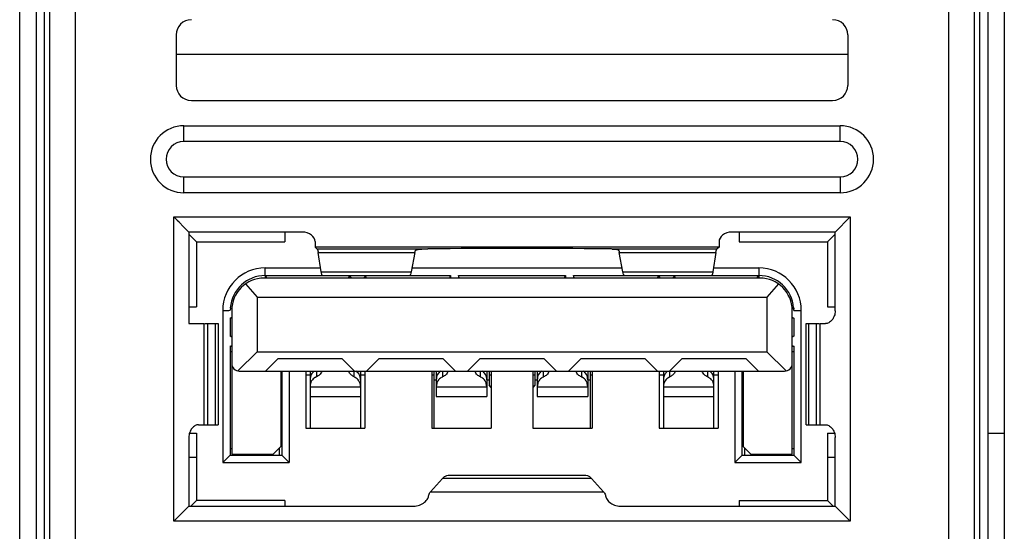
# Model space of a CAD drawing. Header units: millimetres. Extents: x -1307 to -343, y 47 to 438.
# Tile 9 of 19: x -1102 to -1083, y 84 to 94. Entities that reach past the tile are written whole.
import ezdxf

# ---------------------------------------------------------------- set-up
doc = ezdxf.new("R2010")
doc.units = ezdxf.units.MM
doc.header["$LTSCALE"] = 23.1
doc.layers.add('00_COMPONENTS', color=7, linetype='CONTINUOUS')

msp = doc.modelspace()

# ---------------------------------------------------------------- linework, layer by layer
at = {"layer": '00_COMPONENTS', "color": 0}
for p, q in [((-1102.212, 74.384), (-1102.212, 105.334)), ((-1082.712, 105.334), (-1082.712, 74.384)), ((-1101.112, 104.777), (-1101.112, 75.164)), ((-1083.812, 75.164), (-1083.812, 104.777)), ((-1101.612, 75.164), (-1101.612, 104.385)), ((-1083.312, 104.385), (-1083.312, 75.164)), ((-1101.887, 103.864), (-1101.887, 75.164)), ((-1083.037, 103.864), (-1083.037, 75.164)), ((-1101.729, 95.278), (-1101.729, 83.15)), ((-1083.195, 83.15), (-1083.195, 95.278)), ((-1099.112, 93.694), (-1099.112, 92.696)), ((-1085.812, 93.694), (-1085.812, 92.696)), ((-1099.112, 93.314), (-1085.812, 93.314)), ((-1098.812, 92.396), (-1086.112, 92.396)), ((-1098.962, 91.584), (-1098.962, 91.896)), ((-1098.962, 91.896), (-1085.962, 91.896)), ((-1085.962, 91.584), (-1085.962, 91.896)), ((-1085.962, 91.584), (-1098.962, 91.584)), ((-1098.962, 90.572), (-1098.962, 90.884)), ((-1098.962, 90.884), (-1085.962, 90.884)), ((-1085.962, 90.884), (-1085.962, 90.572)), ((-1085.962, 90.572), (-1098.962, 90.572)), ((-1099.162, 84.074), (-1099.162, 90.094)), ((-1098.862, 89.794), (-1099.162, 90.094)), ((-1099.162, 90.094), (-1085.762, 90.094)), ((-1086.062, 89.794), (-1085.762, 90.094)), ((-1085.762, 90.094), (-1085.762, 84.074)), ((-1099.055, 89.987), (-1099.09, 90.022)), ((-1085.869, 89.987), (-1085.834, 90.022)), ((-1098.922, 89.854), (-1098.954, 89.886)), ((-1098.862, 89.794), (-1098.862, 87.984)), ((-1096.612, 89.794), (-1098.862, 89.794)), ((-1098.712, 89.604), (-1098.862, 89.754)), ((-1096.962, 89.794), (-1096.962, 89.604)), ((-1086.062, 89.794), (-1088.112, 89.794)), ((-1087.962, 89.794), (-1087.962, 89.604)), ((-1086.062, 89.754), (-1086.212, 89.604)), ((-1086.062, 88.234), (-1086.062, 89.794)), ((-1086.002, 89.854), (-1085.97, 89.886)), ((-1098.712, 89.604), (-1098.712, 88.314)), ((-1098.712, 89.604), (-1096.962, 89.604)), ((-1096.362, 89.605), (-1096.362, 89.495)), ((-1088.362, 89.604), (-1088.362, 89.495)), ((-1087.962, 89.604), (-1086.212, 89.604)), ((-1086.212, 89.604), (-1086.212, 88.314)), ((-1096.319, 89.459), (-1096.362, 89.495)), ((-1088.362, 89.495), (-1096.362, 89.495)), ((-1094.246, 89.459), (-1096.319, 89.459)), ((-1096.239, 89.006), (-1096.299, 89.389)), ((-1096.299, 89.389), (-1094.386, 89.389)), ((-1094.386, 89.389), (-1094.459, 89.006)), ((-1088.404, 89.459), (-1090.478, 89.459)), ((-1090.265, 89.006), (-1090.338, 89.389)), ((-1090.338, 89.389), (-1088.424, 89.389)), ((-1088.424, 89.389), (-1088.485, 89.006)), ((-1088.362, 89.495), (-1088.404, 89.459)), ((-1097.352, 88.934), (-1097.352, 89.084)), ((-1097.352, 89.084), (-1096.251, 89.084)), ((-1097.352, 88.934), (-1097.352, 88.884)), ((-1097.313, 88.884), (-1097.352, 88.934)), ((-1097.352, 88.934), (-1093.677, 88.934)), ((-1096.239, 89.006), (-1094.459, 89.006)), ((-1095.701, 88.884), (-1095.682, 88.934)), ((-1095.682, 88.934), (-1095.682, 88.884)), ((-1095.682, 88.934), (-1095.644, 88.884)), ((-1095.362, 88.934), (-1095.399, 88.884)), ((-1095.362, 88.934), (-1095.362, 88.884)), ((-1095.343, 88.884), (-1095.362, 88.934)), ((-1094.444, 89.084), (-1090.28, 89.084)), ((-1093.694, 88.89), (-1093.677, 88.934)), ((-1093.677, 88.934), (-1093.677, 88.884)), ((-1093.522, 88.934), (-1093.522, 88.884)), ((-1093.505, 88.89), (-1093.522, 88.934)), ((-1093.522, 88.934), (-1091.402, 88.934)), ((-1091.419, 88.89), (-1091.402, 88.934)), ((-1091.402, 88.934), (-1091.402, 88.884)), ((-1091.247, 88.934), (-1091.247, 88.884)), ((-1091.23, 88.89), (-1091.247, 88.934)), ((-1091.247, 88.934), (-1087.572, 88.934)), ((-1090.265, 89.006), (-1088.485, 89.006)), ((-1089.581, 88.884), (-1089.562, 88.934)), ((-1089.562, 88.934), (-1089.562, 88.884)), ((-1089.524, 88.884), (-1089.562, 88.934)), ((-1089.242, 88.934), (-1089.279, 88.884)), ((-1089.242, 88.934), (-1089.242, 88.884)), ((-1089.223, 88.884), (-1089.242, 88.934)), ((-1088.472, 89.084), (-1087.572, 89.084)), ((-1087.61, 88.884), (-1087.572, 88.934)), ((-1087.572, 89.084), (-1087.572, 88.934)), ((-1087.572, 88.934), (-1087.572, 88.884)), ((-1097.74, 88.767), (-1097.512, 88.509)), ((-1087.552, 88.884), (-1097.372, 88.884)), ((-1087.184, 88.767), (-1087.412, 88.509)), ((-1097.512, 88.509), (-1097.512, 87.424)), ((-1097.512, 88.509), (-1087.412, 88.509)), ((-1087.412, 88.509), (-1087.412, 87.424)), ((-1098.862, 88.314), (-1098.712, 88.314)), ((-1098.192, 88.244), (-1098.192, 85.234)), ((-1098.04, 88.293), (-1098.041, 88.27)), ((-1098.04, 88.293), (-1098.011, 88.275)), ((-1098.012, 88.244), (-1098.012, 85.404)), ((-1086.913, 88.275), (-1086.884, 88.293)), ((-1086.912, 85.404), (-1086.912, 88.244)), ((-1086.882, 88.244), (-1086.732, 88.244)), ((-1086.732, 85.234), (-1086.732, 88.244)), ((-1086.212, 88.314), (-1086.062, 88.314)), ((-1098.862, 87.984), (-1098.562, 87.984)), ((-1098.562, 87.984), (-1098.562, 85.984)), ((-1098.545, 87.984), (-1098.284, 87.984)), ((-1098.485, 85.984), (-1098.485, 87.984)), ((-1098.332, 85.984), (-1098.332, 87.984)), ((-1098.284, 87.984), (-1098.284, 85.984)), ((-1098.042, 88.094), (-1098.012, 88.113)), ((-1098.042, 88.094), (-1098.042, 87.734)), ((-1086.912, 88.113), (-1086.882, 88.094)), ((-1086.882, 88.094), (-1086.882, 87.734)), ((-1086.64, 87.984), (-1086.64, 85.984)), ((-1086.639, 87.984), (-1086.378, 87.984)), ((-1086.592, 87.984), (-1086.592, 85.984)), ((-1086.438, 87.984), (-1086.438, 85.984)), ((-1086.362, 85.984), (-1086.362, 87.984)), ((-1086.362, 87.984), (-1086.252, 87.984)), ((-1098.012, 87.715), (-1098.042, 87.734)), ((-1086.882, 87.734), (-1086.912, 87.715)), ((-1098.042, 87.534), (-1098.012, 87.553)), ((-1098.042, 87.534), (-1098.042, 85.384)), ((-1098.042, 87.534), (-1098.012, 87.534)), ((-1098.042, 87.434), (-1098.012, 87.434)), ((-1097.512, 87.424), (-1097.889, 87.047)), ((-1097.512, 87.424), (-1087.412, 87.424)), ((-1087.412, 87.424), (-1087.034, 87.047)), ((-1086.912, 87.553), (-1086.882, 87.534)), ((-1086.912, 87.534), (-1086.882, 87.534)), ((-1086.912, 87.434), (-1086.882, 87.434)), ((-1086.882, 87.534), (-1086.882, 85.384)), ((-1097.094, 87.294), (-1097.344, 87.044)), ((-1097.094, 87.294), (-1095.829, 87.294)), ((-1095.579, 87.044), (-1095.829, 87.294)), ((-1095.094, 87.294), (-1095.344, 87.044)), ((-1095.094, 87.294), (-1093.829, 87.294)), ((-1093.579, 87.044), (-1093.829, 87.294)), ((-1093.094, 87.294), (-1093.344, 87.044)), ((-1093.094, 87.294), (-1091.829, 87.294)), ((-1091.579, 87.044), (-1091.829, 87.294)), ((-1091.094, 87.294), (-1091.344, 87.044)), ((-1091.094, 87.294), (-1089.829, 87.294)), ((-1089.579, 87.044), (-1089.829, 87.294)), ((-1089.094, 87.294), (-1089.344, 87.044)), ((-1089.094, 87.294), (-1087.829, 87.294)), ((-1087.579, 87.044), (-1087.829, 87.294)), ((-1097.862, 87.044), (-1087.062, 87.044)), ((-1097.042, 87.044), (-1097.042, 85.554)), ((-1097.022, 87.038), (-1097.042, 87.003)), ((-1097.042, 86.972), (-1097.022, 86.972)), ((-1097.022, 87.038), (-1097.022, 85.384)), ((-1096.872, 87.044), (-1096.872, 85.234)), ((-1096.547, 87.044), (-1096.547, 85.914)), ((-1096.547, 86.972), (-1096.462, 86.972)), ((-1096.462, 87.044), (-1096.462, 85.914)), ((-1096.337, 87.044), (-1096.337, 86.929)), ((-1095.587, 86.929), (-1095.587, 87.044)), ((-1095.462, 87.044), (-1095.462, 85.914)), ((-1095.462, 86.972), (-1095.377, 86.972)), ((-1095.377, 87.044), (-1095.377, 85.914)), ((-1094.047, 87.044), (-1094.047, 85.914)), ((-1094.047, 86.972), (-1094.012, 86.972)), ((-1094.012, 87.045), (-1094.012, 85.914)), ((-1093.962, 87.044), (-1093.962, 86.539)), ((-1093.837, 87.044), (-1093.837, 86.929)), ((-1093.087, 86.929), (-1093.087, 87.044)), ((-1092.962, 87.044), (-1092.962, 86.539)), ((-1092.912, 87.045), (-1092.912, 86.769)), ((-1092.912, 86.972), (-1092.877, 86.972)), ((-1092.877, 87.044), (-1092.877, 85.914)), ((-1092.047, 87.044), (-1092.047, 85.914)), ((-1092.047, 86.972), (-1092.012, 86.972)), ((-1092.012, 87.045), (-1092.012, 86.769)), ((-1091.962, 87.044), (-1091.962, 86.539)), ((-1091.837, 86.929), (-1091.837, 87.044)), ((-1091.087, 87.044), (-1091.087, 86.929)), ((-1090.962, 87.044), (-1090.962, 86.539)), ((-1090.912, 87.045), (-1090.912, 85.914)), ((-1090.912, 86.972), (-1090.877, 86.972)), ((-1090.877, 87.044), (-1090.877, 85.914)), ((-1089.547, 87.044), (-1089.547, 85.914)), ((-1089.547, 86.972), (-1089.462, 86.972)), ((-1089.462, 87.044), (-1089.462, 85.914)), ((-1089.337, 86.929), (-1089.337, 87.044)), ((-1088.587, 87.044), (-1088.587, 86.929)), ((-1088.462, 85.914), (-1088.462, 87.044)), ((-1088.462, 86.972), (-1088.377, 86.972)), ((-1088.377, 87.044), (-1088.377, 85.914)), ((-1088.052, 87.044), (-1088.052, 85.234)), ((-1087.902, 85.384), (-1087.902, 87.038)), ((-1087.902, 87.038), (-1087.882, 87.003)), ((-1087.902, 86.972), (-1087.882, 86.972)), ((-1087.882, 87.044), (-1087.882, 85.554)), ((-1094.012, 86.869), (-1093.962, 86.869)), ((-1092.962, 86.869), (-1092.912, 86.869)), ((-1092.012, 86.869), (-1091.962, 86.869)), ((-1090.962, 86.869), (-1090.912, 86.869)), ((-1096.462, 86.736), (-1095.462, 86.736)), ((-1093.962, 86.736), (-1092.962, 86.736)), ((-1092.877, 86.717), (-1092.912, 86.769)), ((-1092.012, 86.769), (-1092.047, 86.717)), ((-1091.962, 86.736), (-1090.962, 86.736)), ((-1089.462, 86.736), (-1088.462, 86.736)), ((-1096.462, 86.539), (-1095.462, 86.539)), ((-1093.962, 86.539), (-1092.962, 86.539)), ((-1091.962, 86.539), (-1090.962, 86.539)), ((-1089.462, 86.539), (-1088.462, 86.539)), ((-1098.85, 85.814), (-1098.712, 85.814)), ((-1098.712, 85.814), (-1098.712, 84.484)), ((-1098.672, 85.984), (-1098.284, 85.984)), ((-1096.547, 85.914), (-1095.377, 85.914)), ((-1094.047, 85.914), (-1092.877, 85.914)), ((-1092.047, 85.914), (-1090.877, 85.914)), ((-1089.547, 85.914), (-1088.377, 85.914)), ((-1086.639, 85.984), (-1086.252, 85.984)), ((-1086.212, 85.814), (-1086.212, 84.484)), ((-1086.212, 85.814), (-1086.073, 85.814)), ((-1083.037, 85.814), (-1082.712, 85.814)), ((-1098.862, 85.734), (-1098.862, 84.374)), ((-1086.062, 84.374), (-1086.062, 85.734)), ((-1098.042, 85.514), (-1098.012, 85.514)), ((-1097.192, 85.404), (-1097.042, 85.554)), ((-1097.072, 85.524), (-1097.072, 85.384)), ((-1087.882, 85.554), (-1087.732, 85.404)), ((-1087.852, 85.384), (-1087.852, 85.524)), ((-1086.912, 85.514), (-1086.882, 85.514)), ((-1098.862, 85.344), (-1098.712, 85.344)), ((-1098.192, 85.234), (-1098.042, 85.384)), ((-1098.192, 85.234), (-1096.872, 85.234)), ((-1098.042, 85.384), (-1097.022, 85.384)), ((-1098.012, 85.404), (-1097.192, 85.404)), ((-1097.787, 85.404), (-1097.802, 85.384)), ((-1097.502, 85.384), (-1097.517, 85.404)), ((-1096.872, 85.234), (-1097.022, 85.384)), ((-1087.902, 85.384), (-1088.052, 85.234)), ((-1088.052, 85.234), (-1086.732, 85.234)), ((-1087.902, 85.384), (-1086.882, 85.384)), ((-1087.732, 85.404), (-1086.912, 85.404)), ((-1087.407, 85.404), (-1087.422, 85.384)), ((-1087.122, 85.384), (-1087.137, 85.404)), ((-1086.732, 85.234), (-1086.882, 85.384)), ((-1086.212, 85.344), (-1086.062, 85.344)), ((-1093.837, 84.923), (-1094.076, 84.656)), ((-1090.887, 84.923), (-1093.837, 84.923)), ((-1093.725, 84.984), (-1090.998, 84.984)), ((-1090.647, 84.656), (-1090.887, 84.923)), ((-1094.076, 84.656), (-1090.647, 84.656)), ((-1098.822, 84.374), (-1098.712, 84.484)), ((-1096.962, 84.484), (-1098.712, 84.484)), ((-1096.962, 84.484), (-1096.962, 84.374)), ((-1087.962, 84.484), (-1087.962, 84.374)), ((-1087.962, 84.484), (-1086.212, 84.484)), ((-1086.102, 84.374), (-1086.212, 84.484)), ((-1099.162, 84.074), (-1098.862, 84.374)), ((-1098.862, 84.374), (-1094.41, 84.374)), ((-1090.314, 84.374), (-1086.062, 84.374)), ((-1086.062, 84.374), (-1085.762, 84.074)), ((-1086.002, 84.314), (-1085.97, 84.282)), ((-1085.762, 84.074), (-1099.162, 84.074)), ((-1085.869, 84.181), (-1085.834, 84.146))]:
    msp.add_line(p, q, dxfattribs=at)
for centre, radius, start, end in [((-1098.812, 93.694), 0.3, 90, 180), ((-1086.112, 93.694), 0.3, 0, 90), ((-1098.812, 92.696), 0.3, 180, 270), ((-1086.112, 92.696), 0.3, 270, 0), ((-1098.962, 91.234), 0.662, 90, 270), ((-1085.962, 91.234), 0.662, 270, 90), ((-1098.962, 91.234), 0.35, 90, 270), ((-1085.962, 91.234), 0.35, 270, 90), ((-1092.362, -102.168), 191.638, 89.47082, 90.529), ((-1097.352, 88.244), 0.84, 90, 180), ((-1097.352, 88.244), 0.69, 90, 175.9348), ((-1087.572, 88.244), 0.84, 0, 90), ((-1087.572, 88.244), 0.69, 4.0652, 90), ((-1097.372, 88.244), 0.64, 90, 180), ((-1087.552, 88.244), 0.64, 0, 90), ((-1097.383, 88.245), 0.659, 177.8226, 179.7843), ((-1087.608, 88.243), 0.726, 0.0519, 2.0158), ((-1097.862, 87.194), 0.15, 180, 270), ((-1087.062, 87.194), 0.15, 270, 0), ((-1095.507, 87.118), 0.204, 202.7056, 208.4497), ((-1089.253, 86.878), 0.209, 129.8763, 140.6866), ((-1089.417, 87.118), 0.204, 331.5503, 337.2944), ((-1096.261, 86.748), 0.196, 112.7677, 118.4919), ((-1095.663, 86.748), 0.196, 61.5081, 67.2328), ((-1093.761, 86.748), 0.196, 112.7677, 118.4919), ((-1093.163, 86.748), 0.196, 61.5081, 67.2328), ((-1091.761, 86.748), 0.196, 112.7672, 118.4918), ((-1091.163, 86.748), 0.196, 61.5081, 67.2323), ((-1089.261, 86.748), 0.196, 112.7672, 118.4918), ((-1088.663, 86.748), 0.196, 61.5081, 67.2323)]:
    msp.add_arc(centre, radius, start, end, dxfattribs=at)
for points, knots in [([(-1096.362, 89.605), (-1096.363, 89.653), (-1096.434, 89.758), (-1096.548, 89.794), (-1096.612, 89.794)], [0, 0, 0, 0, 0.431639, 1, 1, 1, 1]), ([(-1088.112, 89.794), (-1088.175, 89.794), (-1088.289, 89.758), (-1088.361, 89.653), (-1088.362, 89.604)], [0, 0, 0, 0, 0.568389, 1, 1, 1, 1]), ([(-1096.319, 89.459), (-1096.319, 89.459), (-1096.317, 89.457), (-1096.316, 89.455), (-1096.315, 89.453)], [0, 0, 0, 0, 0.201307, 1, 1, 1, 1]), ([(-1096.315, 89.453), (-1096.312, 89.448), (-1096.308, 89.435), (-1096.305, 89.421), (-1096.304, 89.413)], [0, 0, 0, 0, 0.405109, 1, 1, 1, 1]), ([(-1096.304, 89.413), (-1096.303, 89.412), (-1096.302, 89.403), (-1096.3, 89.395), (-1096.299, 89.389)], [0, 0, 0, 0, 0.231655, 1, 1, 1, 1]), ([(-1094.386, 89.389), (-1094.386, 89.392), (-1094.384, 89.403), (-1094.381, 89.413), (-1094.379, 89.421)], [0, 0, 0, 0, 0.27542, 1, 1, 1, 1]), ([(-1094.379, 89.421), (-1094.379, 89.422), (-1094.377, 89.428), (-1094.372, 89.433), (-1094.369, 89.436)], [0, 0, 0, 0, 0.236813, 1, 1, 1, 1]), ([(-1094.369, 89.436), (-1094.363, 89.44), (-1094.348, 89.447), (-1094.307, 89.456), (-1094.272, 89.458), (-1094.246, 89.459)], [0, 0, 0, 0, 0.167735, 0.390659, 1, 1, 1, 1]), ([(-1094.246, 89.459), (-1094.237, 89.459), (-1094.199, 89.461), (-1094.161, 89.461), (-1094.132, 89.462)], [0, 0, 0, 0, 0.233067, 1, 1, 1, 1]), ([(-1090.478, 89.459), (-1090.487, 89.459), (-1090.525, 89.461), (-1090.563, 89.461), (-1090.592, 89.462)], [0, 0, 0, 0, 0.233107, 1, 1, 1, 1]), ([(-1090.478, 89.459), (-1090.46, 89.459), (-1090.428, 89.457), (-1090.384, 89.451), (-1090.349, 89.437), (-1090.345, 89.421)], [0, 0, 0, 0, 0.367639, 0.658543, 1, 1, 1, 1]), ([(-1090.345, 89.421), (-1090.344, 89.418), (-1090.341, 89.408), (-1090.339, 89.397), (-1090.338, 89.389)], [0, 0, 0, 0, 0.22457, 1, 1, 1, 1]), ([(-1088.424, 89.389), (-1088.423, 89.398), (-1088.42, 89.414), (-1088.415, 89.435), (-1088.411, 89.45), (-1088.407, 89.457), (-1088.404, 89.459)], [0, 0, 0, 0, 0.376475, 0.668109, 0.874606, 1, 1, 1, 1]), ([(-1096.216, 88.934), (-1096.218, 88.934), (-1096.224, 88.941), (-1096.228, 88.955), (-1096.234, 88.977), (-1096.237, 88.995), (-1096.239, 89.006)], [0, 0, 0, 0, 0.096531, 0.288351, 0.589581, 1, 1, 1, 1]), ([(-1094.459, 89.006), (-1094.462, 88.988), (-1094.468, 88.964), (-1094.477, 88.94), (-1094.484, 88.934), (-1094.487, 88.934)], [0, 0, 0, 0, 0.699996, 0.893457, 1, 1, 1, 1]), ([(-1090.237, 88.934), (-1090.24, 88.934), (-1090.246, 88.94), (-1090.256, 88.964), (-1090.261, 88.988), (-1090.265, 89.006)], [0, 0, 0, 0, 0.106544, 0.300003, 1, 1, 1, 1]), ([(-1088.485, 89.006), (-1088.486, 88.995), (-1088.489, 88.977), (-1088.495, 88.955), (-1088.5, 88.941), (-1088.506, 88.934), (-1088.508, 88.934)], [0, 0, 0, 0, 0.410418, 0.711649, 0.903469, 1, 1, 1, 1]), ([(-1098.192, 88.244), (-1098.179, 88.245), (-1098.148, 88.246), (-1098.098, 88.245), (-1098.061, 88.246), (-1098.042, 88.247)], [0, 0, 0, 0, 0.25005, 0.624989, 1, 1, 1, 1]), ([(-1086.062, 88.234), (-1086.062, 88.201), (-1086.073, 88.136), (-1086.119, 88.054), (-1086.181, 88), (-1086.23, 87.984), (-1086.252, 87.984)], [0, 0, 0, 0, 0.290325, 0.566515, 0.808414, 1, 1, 1, 1]), ([(-1096.378, 87.044), (-1096.403, 87.026), (-1096.435, 86.988), (-1096.458, 86.927), (-1096.461, 86.892), (-1096.462, 86.874)], [0, 0, 0, 0, 0.47287, 0.726351, 1, 1, 1, 1]), ([(-1096.229, 87.039), (-1096.239, 87.014), (-1096.269, 86.969), (-1096.313, 86.939), (-1096.337, 86.929)], [0, 0, 0, 0, 0.514492, 1, 1, 1, 1]), ([(-1095.587, 86.929), (-1095.607, 86.938), (-1095.647, 86.963), (-1095.675, 87), (-1095.686, 87.021)], [0, 0, 0, 0, 0.487917, 1, 1, 1, 1]), ([(-1095.462, 86.874), (-1095.462, 86.892), (-1095.466, 86.927), (-1095.489, 86.988), (-1095.521, 87.026), (-1095.546, 87.044)], [0, 0, 0, 0, 0.273647, 0.527129, 1, 1, 1, 1]), ([(-1093.878, 87.044), (-1093.903, 87.026), (-1093.935, 86.988), (-1093.958, 86.927), (-1093.961, 86.892), (-1093.962, 86.874)], [0, 0, 0, 0, 0.47287, 0.726351, 1, 1, 1, 1]), ([(-1093.729, 87.039), (-1093.739, 87.014), (-1093.769, 86.969), (-1093.813, 86.939), (-1093.837, 86.929)], [0, 0, 0, 0, 0.514492, 1, 1, 1, 1]), ([(-1093.087, 86.929), (-1093.11, 86.939), (-1093.155, 86.969), (-1093.185, 87.014), (-1093.195, 87.039)], [0, 0, 0, 0, 0.4855, 1, 1, 1, 1]), ([(-1092.962, 86.874), (-1092.962, 86.892), (-1092.966, 86.927), (-1092.989, 86.988), (-1093.021, 87.026), (-1093.046, 87.044)], [0, 0, 0, 0, 0.273647, 0.527129, 1, 1, 1, 1]), ([(-1091.878, 87.044), (-1091.903, 87.026), (-1091.935, 86.988), (-1091.958, 86.927), (-1091.961, 86.892), (-1091.962, 86.874)], [0, 0, 0, 0, 0.472871, 0.726353, 1, 1, 1, 1]), ([(-1091.729, 87.039), (-1091.739, 87.014), (-1091.769, 86.969), (-1091.813, 86.939), (-1091.837, 86.929)], [0, 0, 0, 0, 0.5145, 1, 1, 1, 1]), ([(-1091.087, 86.929), (-1091.11, 86.939), (-1091.155, 86.969), (-1091.185, 87.014), (-1091.195, 87.039)], [0, 0, 0, 0, 0.485508, 1, 1, 1, 1]), ([(-1090.962, 86.874), (-1090.962, 86.892), (-1090.966, 86.927), (-1090.989, 86.988), (-1091.021, 87.026), (-1091.046, 87.044)], [0, 0, 0, 0, 0.273649, 0.52713, 1, 1, 1, 1]), ([(-1089.414, 87.01), (-1089.429, 86.992), (-1089.454, 86.949), (-1089.461, 86.9), (-1089.462, 86.874)], [0, 0, 0, 0, 0.477908, 1, 1, 1, 1]), ([(-1089.237, 87.021), (-1089.249, 87), (-1089.277, 86.963), (-1089.316, 86.938), (-1089.337, 86.929)], [0, 0, 0, 0, 0.512083, 1, 1, 1, 1]), ([(-1088.587, 86.929), (-1088.61, 86.939), (-1088.655, 86.969), (-1088.685, 87.014), (-1088.695, 87.039)], [0, 0, 0, 0, 0.485508, 1, 1, 1, 1]), ([(-1088.462, 86.874), (-1088.462, 86.892), (-1088.466, 86.927), (-1088.489, 86.988), (-1088.521, 87.026), (-1088.546, 87.044)], [0, 0, 0, 0, 0.273649, 0.52713, 1, 1, 1, 1]), ([(-1096.355, 86.921), (-1096.385, 86.904), (-1096.426, 86.865), (-1096.456, 86.796), (-1096.461, 86.757), (-1096.462, 86.736)], [0, 0, 0, 0, 0.470391, 0.72444, 1, 1, 1, 1]), ([(-1095.462, 86.736), (-1095.462, 86.757), (-1095.467, 86.796), (-1095.498, 86.865), (-1095.539, 86.904), (-1095.569, 86.921)], [0, 0, 0, 0, 0.275559, 0.52961, 1, 1, 1, 1]), ([(-1093.855, 86.921), (-1093.885, 86.904), (-1093.926, 86.865), (-1093.956, 86.796), (-1093.961, 86.757), (-1093.962, 86.736)], [0, 0, 0, 0, 0.470391, 0.72444, 1, 1, 1, 1]), ([(-1092.962, 86.736), (-1092.962, 86.757), (-1092.967, 86.796), (-1092.998, 86.865), (-1093.039, 86.904), (-1093.069, 86.921)], [0, 0, 0, 0, 0.275559, 0.52961, 1, 1, 1, 1]), ([(-1091.855, 86.921), (-1091.885, 86.904), (-1091.926, 86.865), (-1091.956, 86.796), (-1091.961, 86.757), (-1091.962, 86.736)], [0, 0, 0, 0, 0.47039, 0.724441, 1, 1, 1, 1]), ([(-1090.962, 86.736), (-1090.962, 86.757), (-1090.967, 86.796), (-1090.998, 86.865), (-1091.039, 86.904), (-1091.069, 86.921)], [0, 0, 0, 0, 0.27556, 0.529609, 1, 1, 1, 1]), ([(-1089.355, 86.921), (-1089.385, 86.904), (-1089.426, 86.865), (-1089.456, 86.796), (-1089.461, 86.757), (-1089.462, 86.736)], [0, 0, 0, 0, 0.47039, 0.724441, 1, 1, 1, 1]), ([(-1088.462, 86.736), (-1088.462, 86.757), (-1088.467, 86.796), (-1088.498, 86.865), (-1088.539, 86.904), (-1088.569, 86.921)], [0, 0, 0, 0, 0.27556, 0.529609, 1, 1, 1, 1]), ([(-1098.672, 85.984), (-1098.694, 85.984), (-1098.743, 85.968), (-1098.805, 85.914), (-1098.851, 85.832), (-1098.862, 85.767), (-1098.862, 85.734)], [0, 0, 0, 0, 0.191524, 0.433418, 0.709644, 1, 1, 1, 1]), ([(-1086.252, 85.984), (-1086.23, 85.984), (-1086.181, 85.968), (-1086.119, 85.914), (-1086.073, 85.832), (-1086.062, 85.767), (-1086.062, 85.734)], [0, 0, 0, 0, 0.191546, 0.433421, 0.709632, 1, 1, 1, 1]), ([(-1093.837, 84.923), (-1093.821, 84.941), (-1093.788, 84.971), (-1093.745, 84.984), (-1093.725, 84.984)], [0, 0, 0, 0, 0.552268, 1, 1, 1, 1]), ([(-1090.998, 84.984), (-1090.979, 84.984), (-1090.936, 84.971), (-1090.903, 84.941), (-1090.887, 84.923)], [0, 0, 0, 0, 0.447732, 1, 1, 1, 1]), ([(-1094.112, 84.592), (-1094.107, 84.605), (-1094.097, 84.627), (-1094.084, 84.648), (-1094.076, 84.656)], [0, 0, 0, 0, 0.562694, 1, 1, 1, 1]), ([(-1090.647, 84.656), (-1090.64, 84.648), (-1090.627, 84.627), (-1090.617, 84.605), (-1090.612, 84.592)], [0, 0, 0, 0, 0.437306, 1, 1, 1, 1]), ([(-1094.41, 84.374), (-1094.37, 84.374), (-1094.292, 84.388), (-1094.195, 84.441), (-1094.131, 84.512), (-1094.112, 84.568), (-1094.112, 84.592)], [0, 0, 0, 0, 0.296925, 0.578581, 0.81999, 1, 1, 1, 1]), ([(-1090.612, 84.592), (-1090.611, 84.568), (-1090.593, 84.512), (-1090.529, 84.441), (-1090.431, 84.388), (-1090.354, 84.374), (-1090.314, 84.374)], [0, 0, 0, 0, 0.180027, 0.421414, 0.703084, 1, 1, 1, 1])]:
    msp.add_open_spline(points, degree=3, knots=knots, dxfattribs=at)
msp.add_open_spline([(-1086.883, 88.293), (-1086.883, 88.285), (-1086.883, 88.277), (-1086.882, 88.269)], degree=3, dxfattribs=at)

doc.saveas('drawing.dxf')
